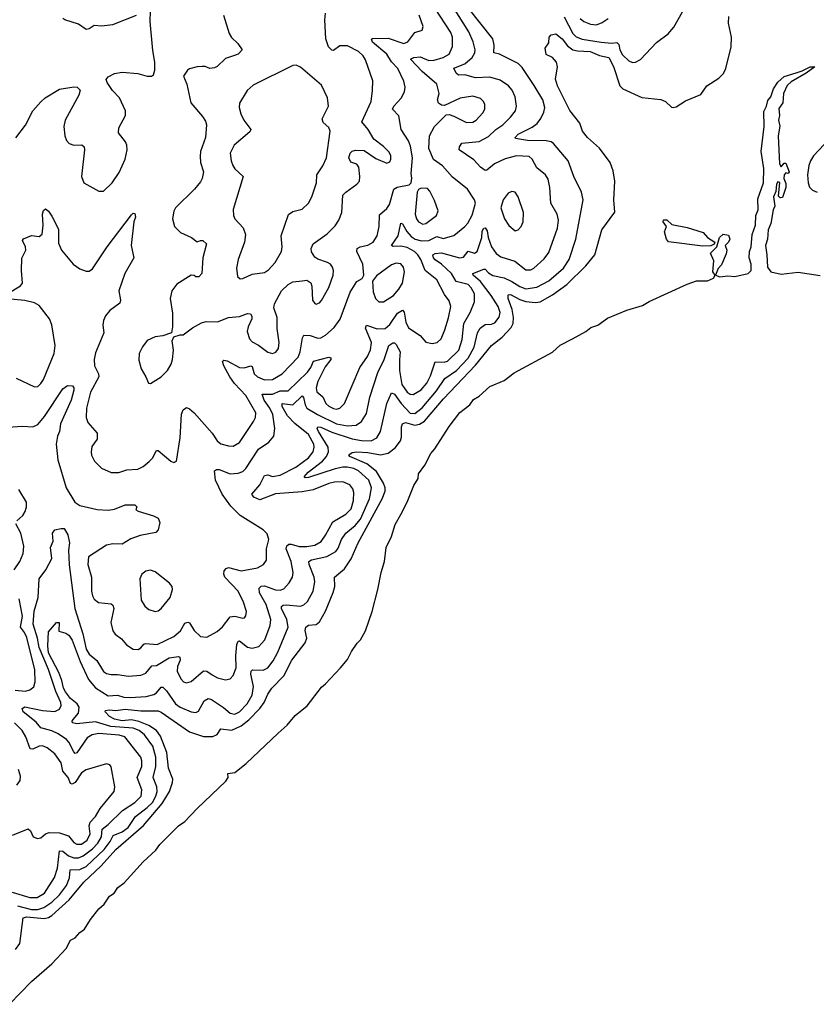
# Model space of a CAD drawing. Extents: x 1550320 to 1685906, y 509093 to 640511.
# Tile 45 of 256: x 1585620 to 1590710, y 518565 to 524857. Entities that reach past the tile are written whole.
import ezdxf

# ---------------------------------------------------------------- set-up
doc = ezdxf.new("R2010")
doc.units = 0

msp = doc.modelspace()

# ---------------------------------------------------------------- linework, layer by layer
at = {"layer": '0CON20XD'}
for points in [[(1585595, 524101.1), (1585658.1, 524181.9), (1585705, 524274.2), (1585755, 524332.9), (1585783.3, 524356.7), (1585875, 524412.9), (1585965, 524428.6), (1585986.7, 524425), (1586005.6, 524405.6), (1585998.6, 524375), (1585910, 524215), (1585901.9, 524175), (1585908.6, 524115), (1585919.2, 524085), (1585935.6, 524065.6), (1585965, 524055.6), (1586016.8, 524056.8), (1586032, 524045), (1586034.4, 524024.4), (1586016, 523855), (1586030, 523815), (1586125, 523761.2), (1586155, 523761.2), (1586210, 523815), (1586255, 523880), (1586295, 523966.7), (1586307.8, 524025), (1586305.6, 524055), (1586296.4, 524076.4), (1586252, 524135), (1586254.2, 524165), (1586295.8, 524244.2), (1586296.7, 524275), (1586257, 524357), (1586213.8, 524405), (1586180, 524455), (1586173.3, 524475), (1586185, 524492.5), (1586225, 524513.8), (1586275, 524522), (1586375, 524514), (1586435, 524496.2), (1586463, 524497), (1586476.1, 524503.9), (1586483.3, 524535), (1586483.8, 524585), (1586470.5, 524660.5), (1586452.9, 524845), (1586455, 524912.5)], [(1585606.1, 519193.9), (1585695, 519172.2), (1585735, 519171.3), (1585775, 519184.4), (1585825, 519218.7), (1585873.4, 519265), (1585919.8, 519325), (1585937.4, 519372.6), (1585941.8, 519425), (1586004, 519426), (1586045, 519446.9), (1586159.6, 519555), (1586199.2, 519605), (1586217.6, 519645), (1586275, 519668), (1586314.2, 519695), (1586360, 519765), (1586435, 519822), (1586468, 519855), (1586491, 519895), (1586498, 519925), (1586495.9, 519955.9), (1586473.6, 520015), (1586490.8, 520085), (1586489.2, 520145), (1586470.5, 520215), (1586417.5, 520287.5), (1586384.4, 520314.4), (1586345, 520329.4), (1586201.5, 520341.5), (1586105, 520371.3), (1585985, 520357.6), (1585958.1, 520365), (1585955.5, 520375), (1585961.1, 520385), (1585995.9, 520425), (1585999.3, 520465), (1585986.9, 520485), (1585945, 520520.4), (1585912.4, 520562.4), (1585900.4, 520585), (1585890.3, 520635), (1585870.9, 520685), (1585805, 520812.3), (1585798.9, 520855), (1585804.5, 520945.5), (1585854.5, 521005.5), (1585872.5, 521005), (1585870, 520950), (1585915, 520936.7), (1585934.1, 520924.1), (1585955, 520892.5), (1586006.6, 520756.6), (1586059.3, 520640.7), (1586105, 520587.4), (1586185, 520537.4), (1586245, 520540.4), (1586285, 520528.5), (1586325, 520526.6), (1586427.7, 520532.3), (1586477.8, 520545), (1586495, 520555.4), (1586525, 520591.9), (1586535, 520592.5), (1586558.5, 520568.5), (1586615, 520485.4), (1586645, 520464.6), (1586715, 520433.3), (1586745, 520429.4), (1586762.4, 520437.6), (1586799.1, 520505), (1586825, 520520.5), (1586845, 520513.8), (1586922.6, 520462.6), (1586965, 520425.5), (1586995, 520418.8), (1587025, 520433.6), (1587074.4, 520485.6), (1587105, 520540), (1587114.8, 520595.3), (1587095.9, 520675), (1587098.5, 520695), (1587108, 520702), (1587175, 520701.6), (1587205, 520714.6), (1587240.6, 520759.4), (1587268.6, 520815), (1587335.3, 520974.7), (1587326.1, 521025), (1587293.3, 521095), (1587293.5, 521106.5), (1587304.2, 521115), (1587322.6, 521117.4), (1587415, 521110.3), (1587435, 521118.2), (1587459.9, 521140.1), (1587494.6, 521205), (1587505.3, 521265), (1587502.4, 521295), (1587469.7, 521375), (1587467.5, 521395), (1587483.9, 521406.1), (1587583.2, 521426.8), (1587640.3, 521459.7), (1587655, 521480), (1587675.3, 521535), (1587705, 521576.2), (1587764.5, 521625.5), (1587798.3, 521665), (1587855.7, 521795), (1587868.2, 521865), (1587851.6, 521915), (1587784.6, 521975), (1587755, 521988.4), (1587713.3, 521996.7), (1587685, 521997.2), (1587635, 521986.8), (1587465, 521931.5), (1587445, 521929.5), (1587438.1, 521935), (1587463.8, 521965), (1587555, 522035.6), (1587580, 522065), (1587593.6, 522095), (1587590.2, 522125), (1587529, 522225), (1587521.8, 522245), (1587524.7, 522255.3), (1587545, 522253.4), (1587615, 522222.2), (1587745, 522177.8), (1587805, 522167.5), (1587865, 522166.6), (1587901.5, 522185), (1587926.1, 522225), (1587965.3, 522404.7), (1587995, 522472.9), (1588015, 522463.8), (1588057.9, 522405), (1588115, 522343.2), (1588145, 522340), (1588192.2, 522377.8), (1588283, 522485), (1588335.9, 522565), (1588410.7, 522615), (1588485.7, 522695), (1588524.4, 522765), (1588545.8, 522855), (1588562.5, 522885), (1588595, 522909.3), (1588635, 522912), (1588655, 522920), (1588684.7, 522955.3), (1588690.3, 522985), (1588676.8, 523025), (1588633, 523095), (1588564.1, 523184.2), (1588516.7, 523225), (1588516, 523235), (1588585, 523263.8), (1588595, 523262.5), (1588615, 523238.9), (1588642.5, 523222.5), (1588715, 523207.8), (1588765, 523184.7), (1588815, 523151.1), (1588855, 523138.1), (1588925, 523148.3), (1589001.4, 523188.6), (1589095, 523269.6), (1589130.3, 523325), (1589172.5, 523455), (1589220, 523705), (1589210, 523755), (1589160.5, 523855), (1589123.5, 523955), (1589031.1, 524065), (1589015, 524076.1), (1588985, 524083.4), (1588864.8, 524084.8), (1588787.5, 524097.5), (1588785.8, 524105), (1588805.8, 524125), (1588895, 524171.1), (1588925.8, 524194.2), (1588950, 524225), (1588969.6, 524265), (1588974.6, 524295), (1588963.3, 524345), (1588906.4, 524436.4), (1588831.2, 524551.2), (1588806.1, 524576.1), (1588685, 524636.9), (1588650, 524645), (1588652.7, 524695), (1588644, 524735), (1588485, 524932.1)], [(1585765, 520442.5), (1585845, 520436.3), (1585875, 520451.2), (1585885.3, 520475), (1585882.7, 520495), (1585851.6, 520565), (1585804.8, 520705), (1585744.5, 520844.5), (1585734.9, 520905), (1585705.5, 520995), (1585712.1, 521077.9), (1585737.6, 521165), (1585744.5, 521285), (1585787.3, 521342.7), (1585825.6, 521415), (1585816.7, 521485), (1585833.3, 521525), (1585830, 521575), (1585845, 521597.1), (1585885, 521606.8), (1585904, 521605), (1585928.5, 521565), (1585939.1, 521515), (1585932.5, 521467.5), (1585936.8, 521373.2), (1585971.6, 521095), (1586023.7, 520933.7), (1586045, 520834.4), (1586065, 520803.3), (1586112.4, 520762.4), (1586155, 520691.5), (1586175, 520679.1), (1586205, 520671.8), (1586245, 520673.8), (1586315, 520662.9), (1586395, 520668.5), (1586425, 520681.5), (1586465, 520728.5), (1586495, 520730.7), (1586575, 520779.2), (1586635, 520788.2), (1586642.6, 520782.6), (1586644.6, 520765), (1586628.5, 520725), (1586626.5, 520695), (1586648.9, 520645), (1586666, 520625), (1586685, 520619.1), (1586715, 520627.5), (1586795, 520695.4), (1586815, 520693.8), (1586850.4, 520670.4), (1586885, 520651.5), (1586935, 520639.1), (1586964.5, 520645.5), (1586985, 520667.5), (1587003.9, 520715), (1587001.6, 520795), (1587006.5, 520863.5), (1587015, 520885.5), (1587025, 520887.9), (1587075, 520847.1), (1587105, 520840.4), (1587147.3, 520852.7), (1587185.6, 520894.4), (1587221.1, 520985), (1587225.3, 521025), (1587195, 521120.5), (1587152.3, 521195), (1587150.8, 521225), (1587162.5, 521237.5), (1587185, 521238.8), (1587255, 521213.6), (1587285, 521210.8), (1587308.7, 521221.3), (1587342.1, 521257.9), (1587363.5, 521295), (1587367.7, 521325), (1587354.2, 521394.2), (1587322.1, 521475), (1587327.8, 521495), (1587338.8, 521505), (1587355, 521506.7), (1587405, 521491.1), (1587455, 521490), (1587505, 521500), (1587546.6, 521523.4), (1587575, 521562.5), (1587621, 521649), (1587705, 521697.3), (1587738, 521732), (1587753.4, 521785), (1587756.1, 521835), (1587749.4, 521859.4), (1587729.4, 521885), (1587685, 521904.1), (1587632.2, 521902.2), (1587595, 521894.2), (1587495, 521852.8), (1587425, 521840), (1587255, 521828), (1587155, 521787.9), (1587115.7, 521805), (1587103.1, 521825), (1587153.9, 521885), (1587185.3, 521944.7), (1587205, 521948.2), (1587235, 521937.2), (1587285, 521947.5), (1587385, 521997.5), (1587465, 522056.8), (1587496, 522095), (1587502, 522125), (1587498.8, 522145), (1587465, 522206), (1587377.3, 522277.3), (1587331.6, 522325), (1587296.9, 522385), (1587296.5, 522403.5), (1587365, 522396.1), (1587425, 522452.5), (1587433.3, 522443.3), (1587443.7, 522395), (1587455, 522375.3), (1587523.3, 522333.3), (1587645, 522274.8), (1587715, 522261.4), (1587770, 522265), (1587805, 522290), (1587835, 522340.8), (1587857.8, 522445), (1587908.5, 522601.5), (1587948.2, 522685), (1587979.4, 522775), (1588005, 522792.9), (1588015, 522792.5), (1588025, 522781.4), (1588052, 522735), (1588047.3, 522682.7), (1588045.8, 522615), (1588062, 522525), (1588095, 522477.5), (1588115, 522464.5), (1588135, 522462.9), (1588185, 522492), (1588222.4, 522535), (1588245, 522581.9), (1588275, 522670.5), (1588331.2, 522668.8), (1588354, 522676), (1588425.3, 522745), (1588447.3, 522812.7), (1588458.4, 522915), (1588497.8, 522985), (1588525.7, 523054.3), (1588525.8, 523105), (1588505, 523144.6), (1588485, 523163.8), (1588408.4, 523185), (1588379.6, 523235), (1588314.5, 523294.5), (1588275, 523321.8), (1588264.1, 523335), (1588258.9, 523355), (1588275, 523363.8), (1588315, 523367.8), (1588430, 523335), (1588455, 523338.9), (1588485, 523377.7), (1588525, 523364.5), (1588542.2, 523375), (1588573.3, 523465), (1588574.3, 523505.7), (1588585, 523524.6), (1588595, 523527.3), (1588606.8, 523506.8), (1588613.3, 523465), (1588635.6, 523405.6), (1588665, 523362.5), (1588695, 523341.2), (1588783.8, 523313.8), (1588855, 523258.2), (1588885, 523258.2), (1588905, 523268.9), (1588971.1, 523328.9), (1589000.2, 523369.8), (1589056.2, 523525), (1589063.3, 523575), (1589055, 523614.2), (1589013.8, 523685), (1589007.7, 523785), (1588997.4, 523837.4), (1588979.5, 523865), (1588925, 523911.1), (1588895.5, 523965), (1588875, 523981.8), (1588795, 523988), (1588721.2, 523968.8), (1588654, 523936), (1588605, 523895.5), (1588595, 523893.3), (1588565, 523913.5), (1588521.5, 523961.5), (1588428.1, 524025), (1588429.4, 524045), (1588445, 524066.9), (1588555, 524079.4), (1588615, 524110.3), (1588663.1, 524155), (1588707.1, 524185), (1588756.1, 524233.9), (1588788.2, 524275), (1588793.8, 524305), (1588785.6, 524364.4), (1588765.8, 524405.8), (1588743.2, 524433.2), (1588690.5, 524470.5), (1588625, 524489.1), (1588532.5, 524485), (1588465, 524503.5), (1588423.1, 524503.1), (1588407.9, 524515), (1588395, 524547.1), (1588464.7, 524575), (1588511.4, 524615), (1588528.6, 524645), (1588530.7, 524665), (1588518.4, 524715), (1588490.3, 524779.7), (1588392.9, 524935)], [(1586455, 522532.5), (1586524.2, 522575.8), (1586564.1, 522615.9), (1586588, 522655), (1586597.5, 522685), (1586603.8, 522745), (1586593.3, 522805), (1586605, 522830), (1586645, 522843.3), (1586665, 522843.3), (1586725, 522888), (1586781.1, 522918.9), (1586812.4, 522927.6), (1586885, 522925.6), (1586955, 522953.1), (1587025, 522960), (1587075, 522978.9), (1587095, 522977.5), (1587103.4, 522963.4), (1587104.4, 522945), (1587079.1, 522895), (1587072.7, 522865), (1587088.3, 522818.3), (1587105, 522799.2), (1587145, 522778.1), (1587205, 522732.9), (1587235, 522724.4), (1587257.2, 522732.8), (1587274.5, 522755.5), (1587278.9, 522795), (1587264.5, 522884.5), (1587264.5, 522955), (1587243.5, 523015), (1587247.8, 523042.2), (1587291.9, 523125), (1587335, 523165.5), (1587365, 523182.1), (1587425, 523189.1), (1587455, 523192.9), (1587480, 523175), (1587486.9, 523155), (1587491.9, 523065), (1587505, 523043.8), (1587515, 523040), (1587535, 523048), (1587548.3, 523061.7), (1587595.6, 523145), (1587622.2, 523225), (1587624.4, 523255), (1587618.6, 523275), (1587605, 523294), (1587586.4, 523306.4), (1587525, 523326.9), (1587505, 523340), (1587483.8, 523373.8), (1587481.5, 523395), (1587494.7, 523425.3), (1587585, 523488.1), (1587635, 523540), (1587658.5, 523575), (1587679.4, 523625), (1587685.6, 523735), (1587704.7, 523755.3), (1587774, 523805), (1587790.8, 523825), (1587794.4, 523855), (1587786.4, 523915), (1587774.4, 523934.4), (1587735, 523946.2), (1587723.6, 523975), (1587730.6, 524005), (1587745, 524017.8), (1587765, 524023.6), (1587821.2, 524021.2), (1587895, 523970), (1587965, 523940), (1587985, 523948.8), (1587991.4, 523965), (1587992.3, 523987.7), (1587981.2, 524011.2), (1587945, 524046.9), (1587882.6, 524092.6), (1587847.1, 524155), (1587806.5, 524205), (1587865.4, 524335), (1587874.4, 524405), (1587876.4, 524466.4), (1587829.8, 524599.8), (1587814.4, 524625), (1587784.2, 524654.2), (1587715, 524689.2), (1587665, 524690), (1587625, 524660.6), (1587615, 524661.4), (1587592.9, 524682.9), (1587576.8, 524735), (1587569.5, 524855), (1587575, 524898)], [(1586648.3, 520951.7), (1586675, 521000), (1586695, 521008), (1586705, 521002), (1586735, 520954.4), (1586775, 520915.7), (1586815, 520911.4), (1586882.4, 520947.6), (1586915, 520977.1), (1586965, 521040.4), (1586994.7, 521044.7), (1587045, 521032), (1587055.6, 521034.4), (1587065, 521047.5), (1587069.4, 521075), (1587050.5, 521135), (1587016.4, 521205), (1586931.5, 521295), (1586924.6, 521315), (1586927.5, 521335), (1586939.2, 521350.8), (1586955, 521356.4), (1587035, 521334.2), (1587140, 521355), (1587177.5, 521375), (1587196.2, 521403.8), (1587197.2, 521475), (1587212.2, 521535), (1587202.1, 521572.1), (1587176.6, 521596.6), (1587027.9, 521687.9), (1586968.5, 521748.5), (1586914.6, 521825), (1586871.8, 521915), (1586864.4, 521975), (1586877.2, 521982.8), (1586895, 521981.8), (1586965, 521954.7), (1587015, 521959.2), (1587045, 521969.5), (1587065, 521988.6), (1587146.4, 522113.6), (1587212.4, 522157.6), (1587243.3, 522196.7), (1587251.2, 522245), (1587236.6, 522333.4), (1587218, 522375), (1587182.4, 522425), (1587170, 522465), (1587234.8, 522464.8), (1587285, 522485.7), (1587335, 522485.9), (1587459.7, 522605), (1587480.6, 522635), (1587496.7, 522675), (1587595, 522701.5), (1587607.3, 522697.3), (1587607.3, 522685), (1587572, 522638), (1587525.7, 522545), (1587515.3, 522505), (1587518.7, 522478.7), (1587557.8, 522447.8), (1587575.4, 522405), (1587595, 522387.3), (1587625, 522372.5), (1587645, 522369.1), (1587665, 522374.4), (1587695.6, 522405), (1587793.5, 522635), (1587842.1, 522705), (1587862, 522748), (1587866.9, 522795), (1587828.8, 522885), (1587835, 522904.2), (1587905, 522880.9), (1587955, 522883.6), (1587985, 522910), (1588035, 522980.9), (1588065, 523000.4), (1588077.4, 522987.4), (1588087.4, 522925), (1588105, 522887.8), (1588178.1, 522838.1), (1588215, 522795.8), (1588255, 522787.8), (1588288, 522795), (1588312.4, 522817.6), (1588336.9, 522875), (1588358.9, 522951.1), (1588374.5, 523024.5), (1588365, 523061.2), (1588335, 523100), (1588285.5, 523195), (1588210.4, 523255), (1588182.2, 523325), (1588163.3, 523355), (1588141.8, 523375), (1588095, 523401.6), (1588055, 523408.9), (1588006.9, 523406.9), (1587995.8, 523415), (1588037.8, 523475), (1588055, 523555.7), (1588065, 523553.3), (1588093.1, 523503.1), (1588121.4, 523471.4), (1588147.3, 523455), (1588187.2, 523442.8), (1588235, 523446.7), (1588285, 523471), (1588325, 523459.6), (1588395, 523478.8), (1588465, 523535.6), (1588483.4, 523556.6), (1588511.9, 523608.1), (1588531.9, 523685), (1588525.5, 523705.5), (1588481.4, 523775), (1588425, 523818.1), (1588385, 523850), (1588322.6, 523922.6), (1588265, 523962.9), (1588233.4, 524033.4), (1588237.9, 524115), (1588271.5, 524175), (1588345, 524248), (1588365, 524250.8), (1588395, 524240.6), (1588475, 524199.4), (1588515, 524201.5), (1588535.7, 524214.3), (1588578.9, 524261.1), (1588591.1, 524285), (1588592.2, 524315), (1588584.4, 524335), (1588565, 524353.3), (1588515, 524369.2), (1588435, 524356.4), (1588335, 524309.4), (1588315, 524311.5), (1588295, 524322.9), (1588290.5, 524345), (1588300, 524385), (1588285.5, 524445), (1588192.3, 524525), (1588118.1, 524605), (1588137.5, 524615), (1588178.8, 524618.8), (1588235, 524597), (1588267.3, 524597.3), (1588325.6, 524615), (1588365, 524636.7), (1588385.4, 524685), (1588385.9, 524745), (1588375, 524775.6), (1588275, 524928.2)], [(1589099.2, 524875), (1589155, 524768.9), (1589175, 524747.2), (1589213.3, 524733.3), (1589335, 524712.4), (1589403, 524707), (1589435, 524711.2), (1589447.8, 524697.8), (1589455.6, 524664.4), (1589471.7, 524631.7), (1589513.1, 524593.1), (1589535, 524584.3), (1589555, 524585.7), (1589587.4, 524602.6), (1589688.3, 524711.7), (1589762.7, 524767.3), (1589800.3, 524809.7), (1589855, 524906.7)], [(1586365, 524883.8), (1586212.5, 524825), (1586145, 524815.8), (1586095, 524820), (1586065, 524798.8), (1586045, 524794), (1585995, 524828.6), (1585907.5, 524855), (1585896.7, 524865)], [(1586922.5, 524885), (1586958.3, 524768.3), (1586973.3, 524743.3), (1587013.8, 524705), (1587042.5, 524665), (1587015, 524636.2), (1586986.7, 524626.7), (1586935, 524608.8), (1586882.4, 524557.6), (1586865, 524549.2), (1586835, 524545.8), (1586805, 524558), (1586785, 524558), (1586755, 524556.7), (1586705, 524543.3), (1586692.5, 524535), (1586667.5, 524495), (1586688.8, 524445), (1586713.8, 524325), (1586789.1, 524239.1), (1586807.9, 524207.9), (1586814, 524185), (1586806.4, 524105), (1586775.7, 524015), (1586772.5, 523985), (1586775.8, 523945), (1586794.6, 523884.6), (1586785, 523841.2), (1586775, 523820), (1586736.6, 523773.4), (1586616.2, 523655), (1586605.9, 523634.1), (1586596.2, 523585), (1586608.8, 523535), (1586647, 523497), (1586718.8, 523465), (1586755, 523436.7), (1586775, 523446.2), (1586790, 523445), (1586813.3, 523425), (1586790, 523335), (1586784.2, 523235), (1586765, 523214.2), (1586745, 523214.2), (1586735, 523223.3), (1586715, 523223.8), (1586625, 523166), (1586591.2, 523125), (1586582.5, 523075), (1586597.3, 522982.7), (1586596.7, 522895), (1586590, 522855), (1586535, 522836.7), (1586485, 522830), (1586435, 522806), (1586405, 522766.7), (1586383.8, 522725), (1586380.5, 522680.5), (1586396.2, 522625), (1586426.7, 522575), (1586442.5, 522535), (1586455, 522532.5)], [(1586447.1, 522032.9), (1586469.4, 522055), (1586495, 522103.3), (1586505, 522103.8), (1586585, 522036.2), (1586605, 522026.7), (1586622.5, 522035), (1586645.6, 522185), (1586654.6, 522335.4), (1586665, 522363.3), (1586685, 522378.8), (1586705, 522371.2), (1586735, 522344), (1586850, 522215), (1586882.2, 522165), (1586905, 522146.7), (1586955, 522133.1), (1586985, 522131.8), (1587025, 522155.5), (1587115, 522288.6), (1587127.3, 522315), (1587128.2, 522345), (1587065, 522454.6), (1586992.2, 522532.2), (1586961.8, 522575), (1586924.1, 522645), (1586916.2, 522673.8), (1586925, 522681.2), (1586945, 522677.1), (1587023.9, 522633.9), (1587055, 522632.2), (1587095.9, 522645.9), (1587105, 522640), (1587119.3, 522595), (1587140.5, 522575), (1587185, 522555.3), (1587235, 522558.4), (1587296.2, 522595), (1587398.5, 522701.5), (1587413.1, 522735), (1587427, 522823), (1587435, 522840.6), (1587475, 522839.1), (1587525, 522822.7), (1587545, 522823.6), (1587575, 522842.1), (1587629.4, 522890.6), (1587666.9, 522943.1), (1587731.5, 523115), (1587775, 523183.1), (1587807.5, 523202.5), (1587820, 523225), (1587811.8, 523295), (1587774.3, 523375), (1587775.8, 523394.2), (1587794.6, 523405.4), (1587845, 523415.6), (1587878.1, 523435), (1587904, 523476), (1587916.4, 523535), (1587919.1, 523610.9), (1587965, 523649.4), (1587982.9, 523675), (1588011.4, 523775), (1588032.2, 523787.8), (1588108.1, 523801.9), (1588122, 523815), (1588125.6, 523844.4), (1588120.4, 523875), (1588129.2, 523975), (1588117.9, 524047.9), (1588103.3, 524083.3), (1588058.2, 524155), (1588041.9, 524241.9), (1588002.5, 524285), (1588009.6, 524305), (1588058.5, 524355), (1588078.2, 524395), (1588082.9, 524425), (1588075, 524463.8), (1588036.9, 524545), (1587995, 524587.7), (1587965, 524637.5), (1587875, 524714.1), (1587867.3, 524732.7), (1587875, 524737.5), (1587975, 524737.8), (1588074.5, 524705.5), (1588100, 524715), (1588145, 524774.3), (1588190.8, 524789.2), (1588197.1, 524812.9), (1588172.7, 524885)], [(1589086.9, 524735), (1589119.6, 524689.6), (1589153.6, 524663.6), (1589185, 524656.9), (1589265, 524654.5), (1589325, 524627.8), (1589384, 524615), (1589415, 524558.1), (1589454.8, 524434.8), (1589473.5, 524415), (1589595, 524360), (1589716.9, 524346.9), (1589746, 524335), (1589785, 524298), (1589795.9, 524295.9), (1589815, 524300), (1589875, 524337.8), (1589971.4, 524378.6), (1590010, 524435), (1590087.3, 524482.7), (1590117.1, 524512.9), (1590131.5, 524545), (1590165.8, 524684.2), (1590167.3, 524745), (1590149.2, 524835), (1590152, 524878)], [(1589201.2, 524865), (1589225, 524844.6), (1589267.5, 524827.5), (1589305, 524823.8), (1589341.9, 524838.1), (1589379.4, 524865)], [(1585592.5, 518915), (1585620.9, 518955), (1585642.5, 519117.5), (1585664.8, 519125.2), (1585776.9, 519113.1), (1585805, 519120.2), (1585826.2, 519133.8), (1585936.9, 519233.1), (1586030.8, 519345), (1586139.8, 519450.2), (1586235.4, 519554.6), (1586412.1, 519707.9), (1586530.9, 519849.1), (1586577, 519925), (1586596.9, 519983.1), (1586598, 520005), (1586571.6, 520075), (1586559.5, 520175), (1586519.4, 520279.4), (1586493.5, 520315), (1586445, 520347.7), (1586381.6, 520371.6), (1586335, 520383.2), (1586275, 520377), (1586225, 520388.4), (1586193.1, 520405), (1586166.7, 520435), (1586167.5, 520442.5), (1586192.8, 520447.2), (1586235, 520443.2), (1586295, 520452.4), (1586395, 520441.5), (1586505, 520441.2), (1586525, 520432.2), (1586705, 520306.9), (1586795, 520277.3), (1586854.2, 520275.8), (1586880.9, 520289.1), (1586906.2, 520325), (1586975, 520317.6), (1587036.2, 520343.8), (1587085, 520382.5), (1587154, 520455), (1587183, 520495), (1587205, 520546.9), (1587230.9, 520585), (1587308.8, 520665), (1587359.7, 520765), (1587444.7, 520875), (1587454.7, 520905), (1587443.2, 520955), (1587449.2, 520975), (1587465, 520988), (1587515, 520993.1), (1587535, 521008.9), (1587575, 521078.2), (1587623.2, 521196.8), (1587634.7, 521235), (1587632.5, 521295), (1587695, 521348.2), (1587737.1, 521412.9), (1587782.9, 521515), (1587935.1, 521794.9), (1587954.5, 521845), (1587955.2, 521865), (1587945.5, 521895), (1587899.9, 521969.9), (1587838.5, 522018.5), (1587729.2, 522065), (1587722.7, 522077.3), (1587745, 522091.8), (1587774.3, 522095.7), (1587845, 522092.4), (1587925, 522077.4), (1587975, 522087.5), (1588019.8, 522120.2), (1588052.5, 522165), (1588060.6, 522189.4), (1588059.6, 522255), (1588065.7, 522275), (1588085, 522283.6), (1588145, 522266.2), (1588175, 522271.6), (1588207.4, 522292.6), (1588327.1, 522435), (1588531.5, 522648.5), (1588633.6, 522775), (1588701.9, 522828.1), (1588760.5, 522889.5), (1588773.5, 522916.5), (1588776.1, 522955), (1588765.9, 523005.9), (1588740.8, 523075), (1588741.4, 523098.6), (1588755, 523101.8), (1588815, 523069.8), (1588855, 523057), (1588915, 523048.8), (1588945, 523054.7), (1589025, 523098.6), (1589115, 523164.1), (1589237.1, 523285), (1589293.9, 523355), (1589340, 523515), (1589422.4, 523627.6), (1589417.3, 523705), (1589422.1, 523825), (1589411.4, 523891.4), (1589393.3, 523945), (1589324.5, 524035), (1589248.2, 524105), (1589215.7, 524145), (1589198, 524195), (1589135, 524276.7), (1589055.5, 524435), (1589043.6, 524476.4), (1589057.1, 524555), (1589050, 524585), (1589025, 524615.7), (1588983.8, 524635), (1588977.5, 524675), (1589001.7, 524708.3), (1589003.3, 524745), (1589015, 524760), (1589045, 524766.2), (1589086.9, 524735)], [(1585554.5, 518565.5), (1585695, 518711.6), (1585824.8, 518825), (1585917.4, 518922.6), (1585945, 518974.6), (1585975, 518989.8), (1586005.2, 519025), (1586033.6, 519046.4), (1586073.3, 519106.7), (1586125, 519174.7), (1586159.1, 519205), (1586193.7, 519256.3), (1586223.1, 519275), (1586248.2, 519311.8), (1586288.6, 519341.4), (1586408.5, 519475), (1586490.6, 519549.4), (1586515, 519586.7), (1586634.9, 519705.1), (1586676.1, 519733.9), (1586753, 519817), (1586938.2, 519991.8), (1586951.6, 520015), (1586950.2, 520039.8), (1586995, 520047.2), (1587066.1, 520103.9), (1587271.6, 520298.4), (1587330.1, 520349.9), (1587379.8, 520410.2), (1587457.1, 520472.9), (1587548, 520592), (1587575, 520612.8), (1587670.2, 520715), (1587715, 520769), (1587740.6, 520819.4), (1587776, 520874), (1587797, 520895), (1587829, 520951), (1587871.3, 521075), (1587908.1, 521215), (1587929.4, 521325), (1587952, 521395), (1587961.5, 521485), (1587995.1, 521554.9), (1588019.2, 521630.8), (1588054.6, 521695.4), (1588095, 521774), (1588138.7, 521881.3), (1588165.2, 521925), (1588169, 521955), (1588209, 522011), (1588246, 522085), (1588273.4, 522115), (1588363.4, 522256.6), (1588433.2, 522346.7), (1588495.2, 522395), (1588519.1, 522430.9), (1588555, 522452.1), (1588625, 522513.6), (1588715, 522551.1), (1588780.1, 522599.9), (1589025, 522732.5), (1589073.1, 522776.9), (1589151.7, 522818.3), (1589236.9, 522865), (1589270.1, 522889.9), (1589315, 522905.3), (1589375, 522950.7), (1589498.7, 523001.3), (1589599.7, 523030.3), (1589643, 523057.1), (1589885, 523167.4), (1589945, 523188), (1590015, 523188.3), (1590052.5, 523205), (1590063.7, 523223.7), (1590049.8, 523245), (1590055.9, 523315), (1590034, 523365), (1590074, 523405), (1590091.5, 523465), (1590113.9, 523486.1), (1590149.6, 523479.6), (1590157.6, 523455), (1590148.2, 523435), (1590128.5, 523415), (1590137.4, 523385), (1590135, 523361.4), (1590105, 523290), (1590083.1, 523266.9), (1590073.6, 523246.4), (1590066.7, 523225), (1590093.5, 523213.5), (1590145, 523219.9), (1590190, 523215), (1590275, 523234.4), (1590293.6, 523255), (1590293.5, 523295), (1590281.9, 523335), (1590283.7, 523375), (1590294, 523405), (1590301.2, 523485), (1590321.4, 523545), (1590322.7, 523605), (1590337.5, 523642.5), (1590336.8, 523713.2), (1590373, 523815), (1590374.8, 523905), (1590356.6, 524015), (1590377.6, 524175), (1590375, 524270), (1590391.5, 524305), (1590399.5, 524340.5), (1590418.9, 524365), (1590436.4, 524415), (1590465, 524457.5), (1590505, 524494), (1590582.1, 524517.9), (1590620.6, 524529.4), (1590670, 524555), (1590700, 524555), (1590646.2, 524515), (1590550, 524460), (1590524.5, 524435.5), (1590500.9, 524385), (1590495.5, 524325), (1590470.5, 524289.5), (1590474.5, 524245), (1590469.2, 524215), (1590476.3, 524176.3), (1590466.7, 524115), (1590474.4, 523935), (1590485, 523917.5), (1590505, 523940), (1590515, 523940), (1590536.2, 523885), (1590530, 523875), (1590515, 523877.5), (1590504.4, 523865.6), (1590502, 523842), (1590515, 523810), (1590516, 523785), (1590495, 523720), (1590478.3, 523718.3), (1590468.3, 523728.3), (1590476.7, 523816.7), (1590465, 523821.2), (1590455, 523806.7), (1590450.8, 523759.2), (1590436.2, 523725), (1590444.2, 523665), (1590435, 523642.5), (1590420.4, 523555), (1590403.2, 523515), (1590397.5, 523455), (1590385.6, 523415), (1590393.9, 523353.9), (1590398.9, 523275), (1590420, 523245), (1590485, 523230), (1590593.4, 523243.4), (1590735, 523222.5)], [(1587029.3, 523200.7), (1587045, 523202.5), (1587105, 523230), (1587185, 523242.2), (1587210.8, 523259.2), (1587253.3, 523305), (1587292.7, 523375), (1587297.7, 523405), (1587290.5, 523475), (1587337.9, 523612.1), (1587365, 523631.2), (1587425, 523645.6), (1587465.3, 523684.7), (1587487.3, 523725), (1587515.5, 523815), (1587518.1, 523865), (1587556.9, 523923.1), (1587581.2, 523975), (1587604.4, 524145), (1587595, 524167.1), (1587559.1, 524199.1), (1587553, 524223), (1587592.2, 524305), (1587587.2, 524357.2), (1587548.8, 524438.8), (1587415, 524552.9), (1587385.6, 524565.6), (1587365, 524564.2), (1587111.7, 524438.3), (1587072.9, 524405), (1587025, 524322.5), (1587022.2, 524295), (1587033.1, 524255), (1587053.1, 524215), (1587097.8, 524155), (1587090.4, 524139.6), (1586989.4, 524055), (1586964.5, 524005), (1586970.5, 523955), (1586982.2, 523925), (1586995, 523904.4), (1587046.9, 523855), (1586983.1, 523645), (1586985.6, 523605.6), (1586994.3, 523585), (1587046.9, 523526.9), (1587063.1, 523485), (1587057.1, 523435), (1587015.6, 523325), (1587005, 523270), (1587012, 523215), (1587029.3, 523200.7)], [(1590760, 524060), (1590692.3, 523987.7), (1590671.8, 523955), (1590661.6, 523925), (1590653.9, 523865), (1590657.4, 523815), (1590667, 523787), (1590685, 523767.5), (1590714.8, 523754.8)], [(1588195, 523551.2), (1588215, 523554.6), (1588284.2, 523605), (1588293.3, 523635), (1588271.5, 523701.5), (1588241.7, 523761.7), (1588225, 523777.5), (1588185, 523780.8), (1588167.3, 523772.7), (1588159.2, 523755), (1588146.8, 523615), (1588154.6, 523585), (1588167.8, 523565), (1588195, 523551.2)], [(1588785, 523508.8), (1588805, 523513.8), (1588824, 523535), (1588837.1, 523565), (1588840, 523625), (1588806, 523725), (1588785, 523753.8), (1588765, 523758.8), (1588741.7, 523748.3), (1588708.8, 523705), (1588694, 523655), (1588718.6, 523585), (1588745, 523541.2), (1588785, 523508.8)], [(1585545, 523108), (1585625, 523156.7), (1585637.7, 523172.3), (1585631.4, 523255), (1585634.1, 523334.1), (1585658.8, 523385), (1585656.2, 523406.2), (1585637.5, 523445), (1585644.2, 523455.8), (1585695, 523478), (1585745, 523471.2), (1585762.7, 523487.3), (1585770.6, 523545), (1585766.2, 523615), (1585771.7, 523638.3), (1585785, 523647.5), (1585805, 523632.5), (1585825, 523602.5), (1585868.3, 523518.3), (1585868.3, 523428.3), (1585886.9, 523385), (1585961.9, 523295), (1586005, 523265.7), (1586045, 523249.2), (1586065, 523249.2), (1586085, 523265.8), (1586179.4, 523405), (1586335, 523610), (1586345, 523620.8), (1586355, 523618.8), (1586359.6, 523595), (1586350, 523565), (1586331.9, 523415), (1586349.4, 523335), (1586291.5, 523235), (1586252.7, 523125), (1586263.3, 523065), (1586260, 523045), (1586195, 522998.1), (1586169.1, 522965), (1586156.2, 522935), (1586152, 522905), (1586157.1, 522855), (1586105, 522728.8), (1586096.4, 522685), (1586099.1, 522645), (1586124.2, 522595), (1586125.7, 522575), (1586072.2, 522477.8), (1586046.2, 522375), (1586044.6, 522315), (1586055, 522282.9), (1586115.6, 522215), (1586114.5, 522175.5), (1586080.2, 522129.8), (1586075.8, 522094.2), (1586078.6, 522075), (1586098.6, 522035), (1586142, 521992), (1586204.6, 521964.6), (1586253.2, 521963.2), (1586305, 521979.6), (1586375, 521984.5), (1586408.3, 522001.7), (1586447.1, 522032.9)], [(1589985, 523410), (1589765, 523437.5), (1589752.5, 523455), (1589740.5, 523500.5), (1589753.8, 523535), (1589732.5, 523565), (1589733, 523577), (1589755, 523577.5), (1589787.5, 523547.5), (1589885, 523528.2), (1589987.8, 523497.8), (1590015, 523465.8), (1590060.6, 523435), (1590058.3, 523421.7), (1590035, 523412.9), (1589985, 523410)], [(1587915, 523054.2), (1587945, 523054.3), (1588008.1, 523095), (1588043.3, 523135), (1588066, 523174), (1588078.5, 523245), (1588073.3, 523275), (1588055, 523297.8), (1588025, 523301.2), (1587995, 523290.9), (1587900.7, 523219.3), (1587874, 523186), (1587877.9, 523117.9), (1587892.9, 523075), (1587915, 523054.2)], [(1585597, 522567), (1585715, 522512), (1585735, 522513.8), (1585755, 522531.2), (1585771.7, 522558.3), (1585839.5, 522725), (1585846.9, 522775), (1585826.5, 522906.5), (1585811.1, 522945), (1585745, 523030), (1585715, 523047.1), (1585653.6, 523063.6), (1585537.1, 523072.9)], [(1585545, 522253.9), (1585639.1, 522259.1), (1585705, 522255.5), (1585735, 522270.5), (1585777.8, 522322.2), (1585895, 522498.1), (1585925, 522519.4), (1585958, 522518), (1585965.4, 522505.4), (1585965, 522490), (1585949.2, 522425), (1585880.4, 522275), (1585874.4, 522225), (1585860.9, 522195), (1585852.2, 522145), (1585863.2, 522045), (1585917.5, 521865), (1585972, 521775), (1586005, 521752.9), (1586115, 521727.8), (1586185, 521722.7), (1586225, 521729.1), (1586295, 521756), (1586355, 521756), (1586367.5, 521745), (1586362.5, 521725), (1586376.1, 521716.1), (1586475, 521686), (1586505, 521670.8), (1586515.3, 521645), (1586505, 521596.2), (1586488.9, 521581.1), (1586389.2, 521560.8), (1586330.5, 521539.5), (1586275, 521505.4), (1586215, 521508.2), (1586175, 521498.8), (1586058.8, 521425), (1586055.8, 521375), (1586078.1, 521295), (1586078.1, 521205), (1586084.3, 521175), (1586096, 521155), (1586122.8, 521132.8), (1586204.4, 521124.4), (1586215.4, 521115.4), (1586221.1, 521095), (1586203.1, 521005), (1586215, 520952), (1586230.2, 520930.2), (1586270.6, 520900.6), (1586302.2, 520862.2), (1586345, 520835.6), (1586377.7, 520832.3), (1586395, 520842.9), (1586413.5, 520866.5), (1586425, 520870.4), (1586498, 520865), (1586604.3, 520915), (1586648.3, 520951.7)], [(1585601.5, 521655), (1585640.2, 521689.8), (1585655.4, 521714.6), (1585664.6, 521745), (1585662.7, 521775), (1585615, 521855.5)], [(1585585, 521342.5), (1585621.5, 521395), (1585643.1, 521445), (1585646.4, 521493.6), (1585626.8, 521575), (1585596.2, 521635)], [(1586485, 521075.7), (1586505, 521079.2), (1586525, 521094), (1586581.4, 521165), (1586596.2, 521215), (1586593.8, 521235), (1586576.8, 521256.8), (1586485, 521328), (1586455, 521340), (1586426.1, 521333.9), (1586400, 521315), (1586388, 521285), (1586396.8, 521146.8), (1586419.7, 521109.7), (1586445, 521089.2), (1586485, 521075.7)], [(1585591.7, 520571.7), (1585657.1, 520567.1), (1585684.7, 520575.3), (1585710, 520595), (1585720, 520625), (1585716.5, 520703.5), (1585665, 520909.4), (1585651.3, 520941.3), (1585626.2, 520975), (1585637.3, 521045), (1585616.6, 521156.6)], [(1585573, 519283), (1585685, 519247.6), (1585731.4, 519248.6), (1585778.7, 519275), (1585843.5, 519375), (1585862.4, 519435), (1585875, 519546.5), (1585895, 519544.7), (1585932.5, 519515), (1585965, 519501.3), (1585995, 519502.2), (1586025, 519514.8), (1586085, 519559.3), (1586119.1, 519595), (1586143.5, 519635), (1586146.6, 519685), (1586185.4, 519714.6), (1586276.8, 519803.2), (1586356.8, 519855), (1586396.6, 519895), (1586400.3, 519935), (1586370.3, 520015), (1586401.1, 520085), (1586401.4, 520121.4), (1586393.8, 520145), (1586292.7, 520275), (1586255, 520286.1), (1586125, 520295.9), (1586083.5, 520286.5), (1586051.8, 520268.2), (1585985, 520172.2), (1585975, 520168.9), (1585965, 520177.8), (1585935, 520240), (1585918.5, 520258.5), (1585865, 520294.7), (1585825, 520313.5), (1585755, 520331.6), (1585725, 520368.4), (1585641.6, 520435), (1585636.5, 520455), (1585653.8, 520466.2), (1585765, 520442.5)], [(1585575, 519647.1), (1585675, 519686.9), (1585690, 519675), (1585706.7, 519635), (1585733.9, 519623.9), (1585755, 519630), (1585785, 519654), (1585807.6, 519662.4), (1585875, 519661.1), (1585932.4, 519642.4), (1585965, 519600), (1585985, 519587.9), (1586015, 519589.8), (1586050.6, 519615), (1586070.6, 519655), (1586063.5, 519705), (1586069.9, 519730.1), (1586104.7, 519765.3), (1586134.3, 519815.7), (1586222.9, 519925), (1586227.1, 519955), (1586205, 520082.5), (1586195, 520096.7), (1586175, 520101.2), (1586045, 520064.5), (1586015, 520043.6), (1585975, 519983.1), (1585955, 519972.5), (1585945.4, 519975.4), (1585929.3, 520015), (1585895.3, 520055), (1585885, 520108.6), (1585845, 520165.6), (1585795.8, 520205), (1585765, 520217.3), (1585745, 520215.4), (1585705, 520194.7), (1585687, 520197), (1585660, 520275), (1585635.4, 520315), (1585587.5, 520365)], [(1585601.2, 519965), (1585623.8, 519995), (1585626.1, 520023.9), (1585613.1, 520065)]]:
    msp.add_lwpolyline(points, dxfattribs=at)

doc.saveas('drawing.dxf')
